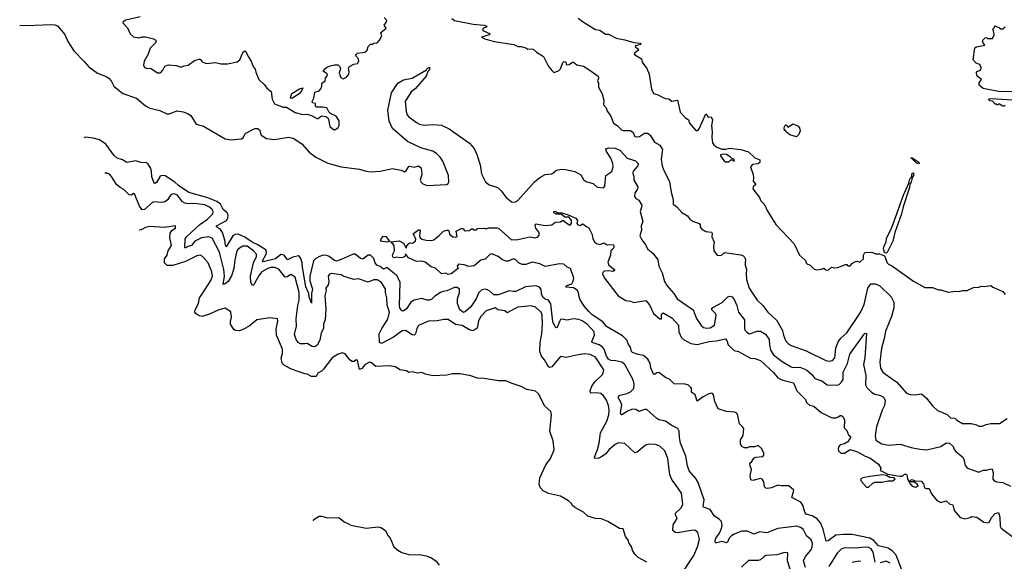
# Model space of a CAD drawing. Extents: x 1966327 to 2147849, y 395140 to 552178.
# Tile 69 of 256: x 1975113 to 1984128, y 461842 to 466804. Entities that reach past the tile are written whole.
import ezdxf

# ---------------------------------------------------------------- set-up
doc = ezdxf.new("R2010")
doc.units = 0

msp = doc.modelspace()

# ---------------------------------------------------------------- linework, layer by layer
at = {"layer": '0CON20XD'}
for points in [[(1975113.4, 466750), (1975252.8, 466752.8), (1975401.8, 466758.2), (1975436.4, 466756.4), (1975458.6, 466748.6), (1975527.6, 466667.6), (1975553.4, 466603.4), (1975608.2, 466518.2), (1975705, 466421.9), (1975745, 466372.9), (1975825, 466313.1), (1975904.3, 466284.3), (1975929.3, 466269.3), (1975951.1, 466245), (1975975, 466193.5), (1976056.8, 466126.8), (1976183.3, 466083.3), (1976265.7, 466015.7), (1976305, 465991.8), (1976395, 465972), (1976460.4, 465940.4), (1976485, 465940.6), (1976552.8, 465967.2), (1976609.3, 465960.7), (1976650, 465945), (1976679.7, 465925), (1976727.7, 465847.7), (1976795, 465827.9), (1976995, 465713.6), (1977045, 465702.9), (1977145, 465712.1), (1977158.5, 465721.5), (1977174.4, 465755), (1977185, 465764.4), (1977265, 465805.8), (1977295, 465805.8), (1977308.6, 465795), (1977325.6, 465745), (1977373.8, 465713.8), (1977445.5, 465705.5), (1977573.2, 465726.8), (1977617.8, 465717.8), (1977697.1, 465665), (1977765, 465588.8), (1977825, 465544.3), (1977935, 465488.6), (1978055, 465455.6), (1978225, 465434.5), (1978285.4, 465415.4), (1978325, 465411.3), (1978412.5, 465415), (1978525, 465441.2), (1978605, 465425.4), (1978635, 465411.1), (1978655, 465424.4), (1978675, 465458.8), (1978685, 465462), (1978725, 465451.2), (1978765, 465466.2), (1978788.2, 465445), (1978795.8, 465385), (1978780.6, 465335), (1978790, 465315), (1978805, 465301.1), (1978845, 465285.9), (1979021.2, 465295), (1979035, 465302.7), (1979041.8, 465315), (1979040, 465375), (1978986.4, 465506.4), (1978961.5, 465545), (1978929.1, 465579.1), (1978895, 465600.5), (1978795, 465625.6), (1978733, 465653), (1978665, 465686.6), (1978525, 465806.2), (1978495.8, 465875), (1978483.8, 465975), (1978517.8, 466135), (1978576.4, 466223.6), (1978628.3, 466251.7), (1978705, 466266.5), (1978837, 466343), (1978845, 466356.7), (1978865, 466367.5), (1978866.2, 466345), (1978850.7, 466329.3), (1978836.2, 466285), (1978735, 466170.3), (1978696.2, 466143.8), (1978643.8, 466055), (1978650.4, 465965), (1978658.5, 465935), (1978675, 465913.5), (1978745, 465861.8), (1978775, 465846.1), (1978815, 465836.2), (1978895, 465844), (1978976.1, 465836.1), (1979044.7, 465804.7), (1979232.9, 465672.9), (1979272.8, 465625), (1979298.5, 465568.5), (1979329.3, 465475), (1979341.4, 465391.4), (1979377.5, 465317.5), (1979410.1, 465290.1), (1979473.5, 465273.5), (1979495, 465261.8), (1979523.8, 465233.8), (1979565, 465178.1), (1979616.3, 465136.3), (1979645, 465131.1), (1979675, 465148.2), (1979825, 465317.2), (1979875, 465356.6), (1979925, 465384.4), (1979985, 465391.9), (1980027.5, 465425), (1980075, 465434.2), (1980111.7, 465431.7), (1980195, 465411.4), (1980252, 465382), (1980275, 465339.2), (1980295, 465321.9), (1980364.4, 465304.4), (1980400.7, 465270.7), (1980457.5, 465262.5), (1980470.8, 465279.2), (1980478.9, 465375), (1980535, 465414.4), (1980545.3, 465454.7), (1980542.4, 465485), (1980526.5, 465535), (1980486.7, 465595), (1980480, 465615), (1980485.9, 465624.1), (1980505, 465630.8), (1980565, 465626.7), (1980607.8, 465607.8), (1980675, 465534.2), (1980750.6, 465510.6), (1980774.2, 465485), (1980771.4, 465465), (1980731.2, 465415), (1980728, 465395), (1980737.3, 465367.3), (1980734.4, 465335), (1980772.3, 465272.3), (1980770.8, 465255), (1980744.4, 465215), (1980742.1, 465185), (1980754.1, 465164.1), (1980780.9, 465150.9), (1980808.1, 465105), (1980807.3, 465085), (1980793.1, 465045), (1980818.2, 464955), (1980801.9, 464915), (1980807.5, 464875), (1980790, 464825), (1980807.7, 464787.7), (1980845, 464738.8), (1980862.5, 464705), (1980913.1, 464663.1), (1980954.2, 464605), (1980965.7, 464545), (1980993.8, 464483.8), (1981016.3, 464406.3), (1981038.5, 464368.5), (1981102.5, 464295), (1981131.9, 464245), (1981280, 464145), (1981310, 464065), (1981351.7, 464001.7), (1981373.3, 463983.3), (1981405, 463977.3), (1981435, 463980), (1981475.5, 464005), (1981490, 464095), (1981482.3, 464112.3), (1981450, 464145), (1981450.3, 464159.7), (1981465, 464170.5), (1981545, 464213.8), (1981595.5, 464264.5), (1981615, 464270), (1981635, 464265.7), (1981655, 464240.8), (1981678.8, 464185), (1981695.4, 464125), (1981749.6, 464055), (1981748.9, 463975), (1981755.8, 463955), (1981769.5, 463939.5), (1981795, 463927.1), (1981865, 463951.2), (1981895, 463951.2), (1981941.7, 463921.7), (1981976.1, 463875), (1981976.8, 463825), (1981987.6, 463775), (1982015, 463732.9), (1982095, 463671.3), (1982175, 463623.5), (1982195, 463618.8), (1982255, 463620.6), (1982315.8, 463595.8), (1982365, 463552.9), (1982394, 463515), (1982456.5, 463496.5), (1982505, 463460), (1982593.4, 463456.6), (1982615, 463462.9), (1982635, 463478.6), (1982652.7, 463507.3), (1982653.5, 463575), (1982692, 463655), (1982711.9, 463738.1), (1982845, 463923.8), (1982855, 463933.3), (1982865, 463930), (1982851.1, 463705), (1982837.7, 463645), (1982858.4, 463545), (1982857.8, 463457.8), (1982867.5, 463435), (1982910.7, 463390.7), (1982942.4, 463372.4), (1982985, 463364.4), (1983011.1, 463351.1), (1983027.1, 463337.1), (1983036.8, 463315), (1983031.1, 463268.9), (1983008.8, 463225), (1982956.5, 463075), (1982945.5, 462995.5), (1982952.8, 462952.8), (1983005, 462918.5), (1983066.8, 462906.8), (1983175, 462915.7), (1983275, 462884.5), (1983355, 462868.5), (1983415, 462864.5), (1983545.3, 462894.7), (1983595, 462926), (1983625, 462924.5), (1983658.9, 462895), (1983670, 462865), (1983685.7, 462845.7), (1983748.2, 462795), (1983758.2, 462775), (1983769.3, 462719.3), (1983791.2, 462695), (1983895, 462658.2), (1983935, 462676), (1983965, 462675.7), (1984008.7, 462688.7), (1984015.7, 462685), (1984025.5, 462655.5), (1984022.9, 462595), (1984035, 462578.8), (1984055, 462568.8), (1984113.9, 462563.9), (1984185, 462530)], [(1976215, 466829.3), (1976085, 466799.5), (1976060, 466785), (1976057.5, 466775), (1976099.7, 466729.7), (1976125.6, 466675.6), (1976155, 466648), (1976205, 466636), (1976235, 466646), (1976265, 466646.2), (1976338.8, 466628.8), (1976360, 466615), (1976360, 466595), (1976308.3, 466541.7), (1976290.9, 466489.1), (1976252.9, 466425), (1976248.3, 466388.3), (1976256.4, 466366.4), (1976275, 466358.8), (1976315.8, 466355.8), (1976375, 466317.5), (1976395, 466317.5), (1976405, 466320), (1976425, 466340), (1976443.6, 466376.4), (1976475, 466390), (1976545, 466382.5), (1976591.7, 466368.3), (1976615, 466380), (1976655, 466386.2), (1976715, 466428.8), (1976755, 466443.3), (1976765, 466442.5), (1976785, 466417.5), (1976798.3, 466411.7), (1976825, 466403.8), (1976905, 466411.2), (1976955, 466400), (1977015, 466400), (1977105, 466418.8), (1977128.8, 466435), (1977160.3, 466509.7), (1977175, 466518.8), (1977185, 466513.3), (1977204, 466465), (1977233.6, 466423.6), (1977252, 466375), (1977269.5, 466349.5), (1977275, 466322.5), (1977304.2, 466254.2), (1977355, 466206.7), (1977376.7, 466175), (1977416.2, 466145), (1977425.9, 466075.9), (1977445, 466033.3), (1977525, 466002.5), (1977555, 466001.2), (1977635, 465952.2), (1977705, 465934), (1977745, 465936.7), (1977785, 465926.7), (1977835, 465898.8), (1977845, 465898), (1977877, 465923), (1977915, 465917.5), (1977933.8, 465903.8), (1977940, 465890), (1977953.3, 465825), (1977985, 465797.5), (1978005, 465797.5), (1978030, 465815), (1978037.5, 465835), (1978037, 465877), (1978009.3, 465919.3), (1977960, 465945), (1977945, 465960), (1977926.4, 465996.4), (1977887.5, 466002.5), (1977831.7, 466001.7), (1977820, 466015), (1977820, 466035), (1977795, 466042.5), (1977790, 466055), (1977806, 466084), (1977815, 466140), (1977855, 466153.3), (1977870.5, 466169.5), (1977878.8, 466195), (1977878.3, 466221.7), (1977910, 466245), (1977913, 466267), (1977930, 466295), (1977928.3, 466308.3), (1977892.5, 466332.5), (1977897.5, 466345), (1977922.5, 466365), (1977955, 466380), (1977995, 466389.4), (1978028.8, 466388.8), (1978043.8, 466375), (1978051.2, 466355), (1978037.5, 466315), (1978052.5, 466275), (1978075, 466262.5), (1978105, 466277.5), (1978126.2, 466305), (1978130, 466325), (1978123.3, 466355), (1978132.5, 466375), (1978173.6, 466396.4), (1978205, 466403.8), (1978218.8, 466425), (1978216.2, 466446.2), (1978187.5, 466475), (1978192.5, 466485), (1978205, 466496.2), (1978272.9, 466507.1), (1978293.3, 466525), (1978305, 466557.5), (1978325, 466580), (1978345, 466580), (1978355, 466590), (1978385, 466592.5), (1978406.7, 466615), (1978427.5, 466655), (1978420, 466685), (1978470, 466725), (1978450, 466755), (1978472.5, 466785), (1978473.3, 466795), (1978450, 466825)], [(1979070, 466815), (1979094, 466795), (1979265, 466761.6), (1979365, 466754), (1979390, 466745), (1979386.2, 466733.8), (1979360, 466725), (1979350, 466715), (1979352.5, 466705), (1979420, 466675), (1979410, 466665), (1979342.5, 466645), (1979373, 466627)], [(1980227.3, 466817.3), (1980265.9, 466785.9), (1980385, 466714), (1980425, 466707.5), (1980475, 466672.5), (1980505, 466672.5), (1980575, 466632.9), (1980655, 466619.2), (1980735, 466595.6), (1980795, 466590), (1980801.2, 466585), (1980792.7, 466577.3), (1980750, 466565), (1980747.5, 466555), (1980775, 466536.7), (1980780, 466525), (1980740, 466495), (1980742.5, 466485), (1980805.8, 466445.8), (1980813.3, 466415), (1980855.7, 466355.7), (1980876, 466305), (1980897.3, 466167.3), (1980915, 466127.5), (1980949.5, 466119.5), (1981022.7, 466082.7), (1981057.7, 466077.7), (1981085, 466056.7), (1981135.8, 466065.8), (1981161.2, 465955), (1981206.1, 465906.1), (1981235, 465887.5), (1981246.4, 465856.4), (1981305, 465787.5), (1981320.7, 465789.3), (1981335, 465802.5), (1981395, 465940), (1981415, 465910), (1981445, 465912.5), (1981456, 465885), (1981446.2, 465835), (1981452, 465775), (1981448.8, 465725), (1981455.8, 465675), (1981466.8, 465656.8), (1981495, 465636), (1981545, 465616.7), (1981573.6, 465616.4), (1981615, 465627.5), (1981715, 465613.8), (1981785, 465593.3), (1981845, 465537.5), (1981889.3, 465519.3), (1981890, 465495), (1981875, 465483.3)], [(1984225, 466144), (1984075, 466146.9), (1983935, 466174.3), (1983897.5, 466205), (1983897.5, 466225), (1983917.5, 466255), (1983880, 466285), (1983872.5, 466315), (1983873.3, 466326.7), (1983912.5, 466345), (1983916, 466366), (1983902.5, 466392.5), (1983870, 466405), (1983843.3, 466435), (1983857.5, 466545), (1983873.6, 466556.4), (1983948.3, 466571.7), (1983930, 466595), (1983930, 466615), (1983953, 466637), (1983965, 466640), (1983975, 466630), (1984018.3, 466631.7), (1984033.3, 466665), (1984030, 466705), (1984020, 466715), (1984038.3, 466731.7), (1984041.7, 466748.3), (1984085, 466730), (1984095, 466720), (1984115, 466720), (1984135, 466737.5)], [(1979373, 466627), (1979457.5, 466605), (1979636.7, 466575), (1979675, 466557.1), (1979705, 466556.7), (1979747.5, 466545), (1979765, 466532.5), (1979795, 466538), (1979815, 466533.3), (1979845.7, 466505.7), (1979908.8, 466465), (1979951.3, 466381.3), (1979985, 466336.7), (1980005, 466320), (1980045, 466334), (1980065, 466354), (1980085, 466412.5), (1980095, 466421.2), (1980112.5, 466415), (1980116.4, 466396.4), (1980125, 466391.2), (1980145, 466392), (1980175, 466413.8), (1980185, 466413.8), (1980215, 466389.2), (1980275, 466378.8), (1980315, 466354.2), (1980408.8, 466285), (1980413.6, 466266.4), (1980403.3, 466245), (1980411.2, 466221.2), (1980411.2, 466185), (1980446.2, 466125), (1980460, 466065), (1980457.5, 466025), (1980483.3, 465995), (1980492.5, 465965), (1980523.3, 465925), (1980550, 465855), (1980584.1, 465834.1), (1980623.3, 465795), (1980638.8, 465788.8), (1980705, 465789.2), (1980730.3, 465770.3), (1980743.8, 465735), (1980765, 465729.2), (1980786.8, 465733.2), (1980835, 465764), (1980865, 465763.8), (1980885, 465746.7), (1980925, 465680.8), (1980975.4, 465655.4), (1980999.4, 465615), (1980986.9, 465525), (1980994.4, 465464.4), (1981012.5, 465415), (1981061.2, 465321.2), (1981076.2, 465225), (1981096.7, 465155), (1981096.7, 465115), (1981129.5, 465089.5), (1981176.1, 465036.1), (1981225.9, 465005.9), (1981247.5, 464975), (1981275, 464956.7), (1981335, 464937.5), (1981342.5, 464925), (1981343.3, 464905), (1981355, 464887.5), (1981395, 464863.3), (1981446.4, 464856.4), (1981452.5, 464845), (1981451.2, 464815), (1981470, 464765), (1981463.8, 464725), (1981467.5, 464685), (1981500, 464645), (1981535, 464642.5), (1981565, 464670), (1981715, 464650), (1981735, 464642), (1981751.4, 464625), (1981757.8, 464605), (1981755.6, 464575.6), (1981755.5, 464555), (1981767.5, 464515), (1981762.9, 464475), (1981767.5, 464425), (1981792.5, 464345), (1981864, 464235), (1981916, 464185), (1981962.5, 464125), (1982045, 464047.5), (1982096.6, 463956.6), (1982105.6, 463915), (1982125.4, 463865.4), (1982147.4, 463837.4), (1982177.4, 463817.4), (1982315, 463771.5), (1982495, 463680), (1982525, 463675.6), (1982555, 463682), (1982575, 463706.7), (1982585.4, 463795), (1982607.5, 463852.5), (1982630.5, 463885), (1982684.7, 463935.3), (1982786.6, 464083.4), (1982815, 464128.6), (1982843.4, 464195), (1982878.2, 464345), (1982905, 464382.9), (1982945, 464383.1), (1982985, 464368.9), (1983091.9, 464265), (1983115, 464216.7), (1983117.1, 464165), (1983094.7, 464085.3), (1983038.8, 463951.2), (1983028.1, 463881.9), (1983003.8, 463795), (1982989.1, 463665), (1982995, 463610), (1983015, 463575.8), (1983039.2, 463555), (1983145, 463482.9), (1983231.2, 463381.2), (1983265, 463368.8), (1983306.4, 463366.4), (1983370, 463375), (1983411.7, 463338.3), (1983470, 463265), (1983515, 463222.5), (1983605, 463186.7), (1983635, 463157.5), (1983675, 463152.5), (1983693.9, 463133.9), (1983745, 463103.8), (1983823.6, 463103.6), (1983872, 463092), (1983895, 463078.8), (1983925, 463080), (1983960, 463095), (1984005, 463103.8), (1984085, 463103.8), (1984155, 463148.8)], [(1977605, 466082), (1977593.3, 466083.3), (1977591.7, 466091.7), (1977603.7, 466126.3), (1977675, 466171.2), (1977705, 466180), (1977696.7, 466155), (1977671.2, 466125), (1977605, 466082)], [(1984135, 466020), (1984125, 466010), (1984115, 466010), (1984085, 466030), (1984075, 466030), (1984065, 466020), (1984055, 466030), (1984045, 466030), (1984018.3, 466058.3), (1983995, 466060), (1983980, 466075), (1984005, 466082.5), (1984205, 466068)], [(1982225, 465730), (1982165, 465750), (1982130, 465775), (1982128.3, 465788.3), (1982115, 465790), (1982113.3, 465815), (1982125, 465840), (1982135, 465840), (1982145, 465820), (1982195, 465850), (1982239.3, 465829.3), (1982251.7, 465811.7), (1982257.5, 465785), (1982247, 465753), (1982225, 465730)], [(1978545, 464476.5), (1978475, 464533.3), (1978445, 464518.6), (1978412.4, 464542.4), (1978381.9, 464555), (1978368.5, 464575), (1978356.8, 464615), (1978325, 464645.3), (1978302.5, 464645), (1978255, 464610.4), (1978235, 464616.9), (1978185.5, 464655.5), (1978165, 464656.5), (1978055, 464605.2), (1978015, 464592.8), (1977995, 464597.9), (1977946.9, 464635), (1977925, 464644.3), (1977895, 464645.8), (1977858.6, 464635), (1977823.3, 464616.7), (1977804.5, 464595.5), (1977768.5, 464455), (1977770.3, 464410.3), (1977793.2, 464335), (1977783.6, 464295), (1977785, 464207.5), (1977762.5, 464262.5), (1977761.8, 464295), (1977732, 464355), (1977702.3, 464535), (1977700.7, 464575), (1977687.4, 464615), (1977675.5, 464635), (1977665, 464640.4), (1977612.8, 464627.2), (1977565, 464602.2), (1977535.7, 464645), (1977505, 464652.3), (1977456.1, 464613.9), (1977342.5, 464585), (1977337.5, 464595), (1977371.4, 464655), (1977372.8, 464675), (1977365.7, 464695.7), (1977295, 464741.1), (1977240.4, 464765), (1977175, 464811.3), (1977115, 464838), (1977085, 464837.1), (1977065, 464823.9), (1977005, 464724.2), (1976997.2, 464737.2), (1976992, 464785), (1976970.8, 464855), (1976950.9, 464880.9), (1976914.6, 464905.4), (1976915.7, 464915), (1977006.2, 464965), (1977019.7, 464985), (1977022.2, 465015), (1977013.9, 465035), (1976976.4, 465065), (1976951.6, 465115), (1976918, 465138), (1976835, 465170.8), (1976660.4, 465220.4), (1976568.2, 465285), (1976535, 465315.2), (1976445, 465372.8), (1976415, 465377.1), (1976398.5, 465371.5), (1976365, 465310.8), (1976351.9, 465301.9), (1976345, 465306.2), (1976322.8, 465365), (1976320, 465415), (1976311.2, 465445), (1976286.4, 465486.4), (1976273.3, 465493.3), (1976225, 465495.9), (1976175, 465509.6), (1976095, 465496.8), (1976055, 465518.9), (1976005, 465536.4), (1975975, 465562.9), (1975902.8, 465662.8), (1975845, 465703.3), (1975785, 465718.7), (1975715, 465726.7), (1975699.7, 465721.5)], [(1981605, 465500), (1981625, 465520), (1981635, 465520), (1981645, 465510), (1981658.3, 465511.7), (1981650, 465525), (1981631.7, 465531.7), (1981618.3, 465548.3), (1981585, 465567.5), (1981555, 465572.5), (1981530, 465565), (1981530, 465555), (1981560, 465515), (1981575, 465502.5), (1981605, 465500)], [(1983345, 465483.1), (1983325, 465488.6), (1983287.5, 465525), (1983290, 465530), (1983285, 465527.5), (1983271.2, 465538.8), (1983285, 465537.1), (1983345, 465498.1), (1983352.5, 465485), (1983345, 465483.1)], [(1981875, 465483.3), (1981823, 465477), (1981802.5, 465455), (1981827.5, 465385), (1981832.5, 465355), (1981827.5, 465325), (1981852.5, 465295), (1981827.7, 465272.3), (1981826.2, 465255), (1981886.2, 465175), (1981900, 465145), (1981930.7, 465110.7), (1981956.7, 465055), (1982035, 464927.5), (1982205, 464750), (1982253.3, 464645), (1982306.4, 464596.4), (1982312.5, 464575), (1982325, 464562.5), (1982347, 464557), (1982385, 464520), (1982405, 464512.5), (1982455, 464517.5), (1982475, 464527.5), (1982495, 464512.5), (1982515, 464507.5), (1982545, 464537.5), (1982575, 464530), (1982605, 464532.5), (1982675, 464560), (1982685, 464560), (1982695, 464550), (1982715, 464550), (1982737, 464573), (1982765, 464587.5), (1982785, 464590), (1982805, 464582.5), (1982837.7, 464612.3), (1982838.8, 464645), (1982850.5, 464669.5), (1982915, 464672.5), (1982948.3, 464658.3), (1982985, 464657.5), (1983030.9, 464640.9), (1983055, 464577.5), (1983066.7, 464565), (1983105.5, 464545.5), (1983295, 464406.7), (1983400.7, 464350.7), (1983471.7, 464351.7), (1983525, 464327.5), (1983545, 464327.5), (1983615, 464307.5), (1983685, 464317.5), (1983715, 464312.5), (1983745, 464322.5), (1983786.4, 464323.6), (1983845, 464350), (1983895, 464352.5), (1983915, 464362.5), (1983945, 464360), (1984005, 464367.5), (1984023, 464353), (1984113, 464313), (1984135, 464287.5)], [(1981166.5, 461713.5), (1981286.4, 461893.6), (1981318.8, 461975), (1981336.4, 462045), (1981322, 462105), (1981295.6, 462125.6), (1981260, 462125), (1981135, 462103.3), (1981115, 462105.8), (1981094.3, 462125), (1981095.6, 462175), (1981133.8, 462235), (1981118.3, 462268.3), (1981118.3, 462281.7), (1981169.3, 462330.7), (1981185.6, 462365.6), (1981172.5, 462465), (1981116.9, 462546.9), (1981085.6, 462585), (1981066.9, 462635), (1981046.9, 462785), (1981020, 462855), (1980975, 462896), (1980935, 462912), (1980875, 462916), (1980842.5, 462905), (1980767.3, 462842.7), (1980746.4, 462836.4), (1980655, 462920), (1980595, 462926.2), (1980565, 462910.8), (1980510, 462865), (1980475, 462823.1), (1980435, 462794.4), (1980415, 462785.7), (1980377.5, 462785), (1980376.7, 462796.7), (1980404.6, 462865), (1980418.7, 462925), (1980431.7, 463018.3), (1980487.3, 463125), (1980506.2, 463185), (1980510, 463225), (1980505, 463268), (1980485, 463317.1), (1980459.1, 463359.1), (1980435, 463380), (1980393.5, 463386.5), (1980345, 463382), (1980338.3, 463388.3), (1980337.5, 463405), (1980351.9, 463445), (1980380, 463485), (1980450.8, 463555), (1980460, 463595), (1980385, 463710.8), (1980336.3, 463736.3), (1980285, 463742.2), (1980225, 463734.5), (1980115, 463708), (1980065, 463718), (1979985, 463624.3), (1979965, 463617.5), (1979955, 463622), (1979918.5, 463688.5), (1979890.5, 463720.5), (1979876, 463765), (1979877.9, 463845), (1979894.1, 463925), (1979899.3, 464015), (1979895.7, 464095.7), (1979888.7, 464125), (1979835, 464170.3), (1979795, 464183.5), (1979675, 464169.4), (1979643.8, 464155), (1979575, 464116.7), (1979555, 464137.5), (1979495, 464144.4), (1979465, 464162.9), (1979383.6, 464136.4), (1979334.7, 464085.3), (1979315, 464043.3), (1979302.6, 463977.4), (1979265, 463953.2), (1979231.3, 463961.3), (1979165, 464001.8), (1979101.8, 464011.8), (1979035, 464055.6), (1978995, 464057.5), (1978935, 464044.5), (1978855, 464042.9), (1978765, 464001.4), (1978749.6, 463975), (1978736.5, 463925), (1978725, 463912.2), (1978705, 463917.1), (1978645, 463955.3), (1978615.3, 463954.7), (1978535.5, 463894.5), (1978425, 463835.7), (1978408.6, 463845), (1978404.6, 463924.6), (1978427.8, 463975), (1978485, 464061.4), (1978497.8, 464125), (1978477.3, 464187.3), (1978473.3, 464255), (1978460.9, 464305), (1978462.7, 464335), (1978425, 464396.9), (1978385, 464420.6), (1978355, 464419.5), (1978305, 464400), (1978215, 464428.8), (1978172.3, 464422.3), (1978075, 464453.8), (1978055, 464466.2), (1977965, 464479.2), (1977948.8, 464471.2), (1977938, 464455), (1977944, 464405), (1977936.7, 464375), (1977916.2, 464345), (1977918.8, 464321.2), (1977907.5, 464275), (1977917.1, 464155), (1977908.6, 464055), (1977894.1, 464015.9), (1977896, 463975), (1977874.3, 463935), (1977862.3, 463867.7), (1977837.6, 463822.4), (1977815, 463806.9), (1977789.7, 463809.7), (1977745, 463835.8), (1977724.4, 463835.6), (1977685.6, 463834.4), (1977661.4, 463845), (1977643.1, 463873.1), (1977630.6, 463920.6), (1977646.2, 463995), (1977645.7, 464064.2), (1977661.2, 464185), (1977673.4, 464235), (1977670.7, 464305), (1977634.5, 464445), (1977595, 464469.6), (1977562.9, 464447.1), (1977545, 464444.1), (1977485, 464519.4), (1977445, 464532.5), (1977412.6, 464532.6), (1977384.8, 464525.2), (1977330, 464495), (1977305, 464463.9), (1977255, 464371.5), (1977245, 464368.9), (1977230.7, 464395), (1977227.6, 464455), (1977254.8, 464575), (1977281, 464635), (1977281.1, 464655), (1977254.7, 464685), (1977195, 464727.8), (1977155, 464729.7), (1977125, 464710), (1977108.2, 464695), (1977098.6, 464675), (1977083.1, 464603.1), (1977074.8, 464525.2), (1977051.6, 464458.4), (1977021.1, 464405), (1976995, 464383.9), (1976975, 464376.7), (1976987.1, 464455), (1976981.4, 464515), (1976941.5, 464675), (1976875, 464803.5), (1976845, 464814.7), (1976777.5, 464805), (1976715.6, 464775), (1976685, 464733.8), (1976654.1, 464725.9), (1976635, 464713.5), (1976624.7, 464714.7), (1976628.4, 464795), (1976641.3, 464815), (1976761.9, 464928.1), (1976832.3, 464975), (1976882.5, 465025), (1976884.5, 465045), (1976874.5, 465065), (1976852.2, 465085), (1976808.2, 465108.2), (1976715, 465119.4), (1976655, 465116.2), (1976625, 465122.7), (1976605.3, 465135.3), (1976557.8, 465195), (1976535, 465206.2), (1976515, 465207.8), (1976495, 465195.7), (1976470, 465155), (1976445, 465135.5), (1976415, 465130.4), (1976335, 465135.5), (1976255.3, 465064.7), (1976235, 465061.4), (1976210.5, 465095), (1976165, 465207.5), (1976155, 465210), (1976133, 465197), (1976115, 465200), (1976068.1, 465248.1), (1976034, 465265), (1976000.6, 465295), (1975955, 465368), (1975935, 465388), (1975915, 465398), (1975894.1, 465397.3)], [(1983045, 464665.6), (1983030.7, 464670.7), (1983021.2, 464705), (1983027.8, 464732.2), (1983045.6, 464764.4), (1983049.3, 464800.8), (1983084.1, 464865), (1983107.1, 464922.9), (1983203.6, 465195), (1983254.1, 465305.9), (1983263.9, 465346.1), (1983278, 465362), (1983285, 465397.1), (1983295, 465400.8), (1983296.7, 465375), (1983283.3, 465356.7), (1983275.3, 465315), (1983264.2, 465295.8), (1983259.4, 465265), (1983200.6, 465089.4), (1983185, 465025.8), (1983125.7, 464855), (1983106.5, 464775), (1983055, 464670), (1983045, 464665.6)], [(1980633, 463907), (1980485, 463992.2), (1980451.9, 464035), (1980355, 464100.8), (1980325, 464130), (1980285, 464175.6), (1980245, 464238.1), (1980234.6, 464265), (1980230, 464305), (1980216, 464325), (1980185, 464346.2), (1980113.6, 464353.6), (1980125, 464370), (1980167.1, 464382.9), (1980181.3, 464408.7), (1980185.6, 464435), (1980155, 464523.8), (1980126, 464536), (1980095, 464563.8), (1980055, 464567.6), (1979925, 464541.5), (1979876, 464566), (1979805, 464582), (1979748.1, 464561.9), (1979715, 464562.1), (1979678.8, 464575), (1979655, 464602.5), (1979635, 464612.5), (1979585, 464592.5), (1979565, 464592.7), (1979534, 464605), (1979495, 464635.7), (1979435, 464658.1), (1979417.8, 464652.2), (1979375, 464610), (1979335, 464600), (1979275, 464550), (1979225, 464541.2), (1979183.3, 464556.7), (1979130, 464565), (1979118.8, 464545), (1979127.5, 464525), (1979065, 464474), (1979035, 464470), (1979015, 464480), (1978975, 464476.7), (1978918.8, 464528.8), (1978879.3, 464539.3), (1978825, 464583.3), (1978795, 464590), (1978745, 464588.6), (1978671.7, 464621.7), (1978645, 464660), (1978640, 464635), (1978620, 464625), (1978595, 464622), (1978565, 464628.6), (1978545, 464623.1), (1978533.8, 464625), (1978525.8, 464635.8), (1978528.9, 464655), (1978546, 464685), (1978542.6, 464732.6), (1978530.9, 464750.9), (1978508, 464765), (1978510.6, 464769.4), (1978587, 464777), (1978625.8, 464755.8), (1978640, 464735), (1978641.7, 464721.7), (1978655, 464710), (1978658.3, 464731.7), (1978676.2, 464753.8), (1978685, 464760), (1978710, 464755), (1978737.5, 464775), (1978740, 464795), (1978717.5, 464835), (1978717.5, 464845), (1978765, 464877.5), (1978775, 464880), (1978780, 464875), (1978773.8, 464825), (1978780, 464805), (1978794.4, 464794.4), (1978834.1, 464784.1), (1978885, 464780.8), (1978905, 464787.5), (1978925.8, 464805), (1978954.5, 464825.5), (1978992.7, 464867.3), (1979025, 464876.2), (1979040, 464875), (1979050, 464835), (1979080, 464815), (1979105, 464810), (1979117, 464817), (1979110, 464865), (1979155, 464890), (1979175, 464890), (1979181.7, 464871.7), (1979195, 464870), (1979227, 464873), (1979255, 464890), (1979265, 464880), (1979295, 464880), (1979305, 464890), (1979365, 464892.5), (1979385, 464887.5), (1979405, 464896.7), (1979485, 464896.2), (1979500.7, 464890.7), (1979615, 464788), (1979675, 464791.2), (1979784.3, 464814.3), (1979835, 464806), (1979856.2, 464815), (1979870.8, 464835), (1979866.8, 464856.8), (1979840, 464895), (1979833, 464917), (1979837.5, 464932.5), (1979925, 464918.8), (1979985.9, 464924.1), (1980015, 464947.5), (1980065, 464953.3), (1980085, 464966.7), (1980145, 464923.3), (1980155, 464923.3), (1980165, 464940), (1980165.6, 464965), (1980145, 464994), (1980104.1, 464994.1), (1980070.6, 465020.6), (1980025, 465023.3), (1980004.4, 465035), (1980005, 465046.2), (1980015, 465049.2), (1980035, 465036.5), (1980076.4, 465033.6), (1980135, 465016.2), (1980205.7, 464985.7), (1980219.2, 464965), (1980214, 464935), (1980224.2, 464924.2), (1980245, 464917.5), (1980265, 464933.3), (1980275, 464931.2), (1980295, 464912.5), (1980325, 464897.5), (1980352.9, 464835), (1980360, 464795), (1980375, 464770), (1980394.2, 464754.2), (1980425, 464743.3), (1980465, 464758.8), (1980490.7, 464740.7), (1980547.5, 464745), (1980556.7, 464725), (1980545, 464702.5), (1980526.7, 464685), (1980522.3, 464647.7), (1980498.8, 464581.2), (1980506, 464555), (1980557.5, 464515), (1980560, 464505), (1980545, 464496.7), (1980503.9, 464503.9), (1980465, 464500.8), (1980451.5, 464488.5), (1980448.6, 464475), (1980467.1, 464435), (1980591.2, 464275), (1980662.4, 464232.4), (1980705, 464226), (1980735, 464214.2), (1980845, 464230), (1980880.7, 464190.7), (1980915, 464113.3), (1980975, 464062.5), (1980988.3, 464061.7), (1980990, 464105), (1981003, 464117), (1981010, 464115), (1981085, 464071.2), (1981145, 464006), (1981149.2, 463945), (1981168.5, 463895), (1981190, 463875), (1981257, 463837), (1981315, 463828.8), (1981425.4, 463855.4), (1981489.8, 463860.2), (1981575, 463878.8), (1981586.7, 463865), (1981600, 463825), (1981654, 463774), (1981695, 463764.3), (1981805, 463701.5), (1981845, 463700), (1981895, 463681.9), (1982015, 463572.9), (1982055, 463522.5), (1982101.1, 463501.1), (1982196.2, 463476.2), (1982228.5, 463405), (1982306.2, 463325), (1982315.9, 463295.9), (1982343.4, 463273.4), (1982385, 463264), (1982452, 463205), (1982535, 463162.9), (1982555, 463155.8), (1982585, 463156.2), (1982605, 463162.5), (1982625, 463178.8), (1982638, 463178), (1982653.3, 463165), (1982663.9, 463133.9), (1982662, 463065), (1982685, 463038.8), (1982701.8, 463001.8), (1982720.8, 462985), (1982720.8, 462975), (1982694.1, 462935.9), (1982665, 462916.7), (1982625, 462910), (1982613.3, 462895), (1982607.5, 462875), (1982610, 462855), (1982631.7, 462831.7), (1982665, 462832), (1982715, 462865.8), (1982785, 462845.6), (1982855, 462804.2), (1982895, 462788.9), (1982975, 462731.4), (1982995.8, 462695), (1982990, 462675), (1982999.7, 462669.7), (1983060.6, 462640.6), (1983171.5, 462621.5), (1983195, 462623.3), (1983215, 462640), (1983225, 462641.2), (1983235, 462632.5), (1983240.2, 462600.2), (1983255, 462570), (1983267.5, 462585), (1983285, 462590), (1983308.3, 462578.3), (1983365, 462575.5), (1983388.3, 462551.7), (1983396.2, 462515), (1983415, 462508), (1983439.3, 462509.3), (1983460.3, 462460.3), (1983509.3, 462399.3), (1983545, 462380), (1983595, 462396.7), (1983627.5, 462365), (1983655, 462360), (1983667.7, 462307.7), (1983724.3, 462244.3), (1983765, 462231.2), (1983815, 462243.3), (1983826.4, 462253.6), (1983876.4, 462246.4), (1983940.3, 462200.3), (1983975, 462194), (1983988.6, 462201.4), (1984012, 462245), (1984045, 462280), (1984075, 462287.5), (1984085.5, 462245.5), (1984088.5, 462165), (1984098.6, 462145), (1984292, 462002)], [(1980855, 461832.5), (1980776.4, 461876.4), (1980745, 461907.5), (1980724.1, 461944.1), (1980715, 461977.5), (1980693.9, 462003.9), (1980683.3, 462035), (1980659.3, 462069.3), (1980638.8, 462138.8), (1980605, 462143.1), (1980498, 462205), (1980440.3, 462230.3), (1980383.9, 462233.9), (1980314.1, 462254.1), (1980275, 462291.2), (1980195, 462333.3), (1980172.5, 462355), (1980165, 462370), (1980137.5, 462395), (1980065, 462437.5), (1979954.2, 462464.2), (1979905, 462488.8), (1979880, 462515), (1979870, 462545), (1979874.2, 462605), (1979930.8, 462725), (1979972, 462785), (1980006.1, 462863.9), (1979998.6, 462945), (1979967.5, 463035), (1979981.2, 463185), (1979977.5, 463215), (1979922, 463262), (1979864.2, 463375), (1979835, 463400.8), (1979757.5, 463415), (1979705, 463443.8), (1979613.6, 463473.6), (1979565, 463496.2), (1979496.4, 463496.4), (1979364.2, 463515.8), (1979305, 463520.8), (1979245, 463542), (1979145, 463560), (1979075, 463560), (1979025, 463546.7), (1978895, 463542), (1978830, 463555), (1978795, 463572.5), (1978755, 463566.2), (1978705, 463578.6), (1978675, 463570), (1978655, 463587.8), (1978595, 463596), (1978554.2, 463624.2), (1978495, 463631.4), (1978375, 463627.5), (1978335, 463660.8), (1978315.7, 463665.7), (1978274.8, 463645.2), (1978245, 463608.9), (1978225, 463600), (1978205, 463683.3), (1978195, 463686.2), (1978175, 463672.5), (1978155, 463672.5), (1978135, 463687.5), (1978092.5, 463742.5), (1978065, 463750.8), (1978030.3, 463739.7), (1977974.3, 463705), (1977895, 463603.3), (1977875, 463583.5), (1977842, 463565), (1977826.2, 463535), (1977785, 463533.8), (1977745.4, 463555.4), (1977725, 463559.1), (1977602.8, 463602.8), (1977536.5, 463636.5), (1977516.4, 463656.4), (1977508.4, 463705), (1977520.5, 463745), (1977519.2, 463785), (1977465.4, 463915), (1977462, 463968), (1977478, 464045), (1977473, 464063), (1977405, 464073.3), (1977285, 464053.8), (1977214.1, 463995.9), (1977163, 463967), (1977125, 463954), (1977087.7, 463957.7), (1977075, 463966.7), (1977043.8, 464015), (1977044, 464045), (1977053.9, 464076.1), (1977046.2, 464126.2), (1976995, 464160), (1976936.1, 464146.1), (1976851.2, 464105), (1976785, 464086), (1976755, 464089.7), (1976727.5, 464107.5), (1976718.2, 464125), (1976718.6, 464145), (1976749.6, 464205), (1976759.2, 464255), (1976781.5, 464285), (1976864.4, 464415), (1976879.4, 464455), (1976872.9, 464495), (1976839.2, 464575), (1976786, 464635), (1976765, 464645.6), (1976735, 464641.1), (1976630.9, 464589.1), (1976515, 464550.8), (1976465, 464551.7), (1976440, 464575), (1976437.9, 464612.1), (1976463.1, 464645), (1976473.1, 464685), (1976503.5, 464735), (1976488, 464805), (1976492, 464848), (1976506.9, 464873.1), (1976540, 464895), (1976540, 464915), (1976435, 464901.1), (1976305, 464910.5), (1976265, 464899.6), (1976225, 464877.1), (1976206.8, 464875.5)], [(1978475, 464764.7), (1978417.5, 464775), (1978421.4, 464795), (1978445, 464819.2), (1978465, 464818.8), (1978497.5, 464775), (1978475, 464764.7)], [(1982308, 461785), (1982290, 461845), (1982307.6, 461885), (1982355.6, 461945), (1982369, 461975), (1982371, 462005), (1982358, 462038), (1982315.3, 462075), (1982285, 462135.5), (1982262.8, 462152.8), (1982226.7, 462163.3), (1982055, 462141.5), (1981955, 462104), (1981885, 462110.6), (1981835, 462089.2), (1981775, 462116.9), (1981723.6, 462116.4), (1981655, 462090.6), (1981630, 462075), (1981610, 462055), (1981593.2, 462016.8), (1981585, 462010.6), (1981545, 462024.5), (1981495, 462010), (1981485, 462012.5), (1981480.8, 462025), (1981485.7, 462055), (1981520.4, 462099.6), (1981536.9, 462135), (1981543.6, 462166.4), (1981537.5, 462205), (1981518.3, 462228.3), (1981473.3, 462255), (1981435.4, 462315.4), (1981375, 462336.7), (1981370.8, 462345), (1981378.5, 462405), (1981324.5, 462565), (1981305, 462599.4), (1981241.2, 462671.2), (1981226.9, 462716.9), (1981211.8, 462805), (1981164, 462924), (1981154.1, 462975), (1981151.8, 463035), (1981139.2, 463059.2), (1981077.9, 463087.9), (1981025, 463124.6), (1980965, 463138.9), (1980945, 463149.5), (1980855, 463232.1), (1980835, 463232.9), (1980783.3, 463213.3), (1980752.9, 463232.9), (1980725, 463236.4), (1980685, 463221.2), (1980625, 463182.5), (1980620, 463185), (1980614.6, 463205), (1980625.4, 463275), (1980620, 463295), (1980595.5, 463335), (1980596.2, 463353.8), (1980607.5, 463362.5), (1980675, 463377.7), (1980706.2, 463393.8), (1980734.5, 463425), (1980740.4, 463465), (1980729.1, 463505), (1980652.3, 463645), (1980625, 463667.1), (1980571.7, 463678.3), (1980525, 463682.4), (1980505, 463692.8), (1980485, 463722.1), (1980463.5, 463785), (1980450, 463805), (1980417.9, 463825), (1980355.6, 463845), (1980351.2, 463855), (1980375.8, 463915), (1980373.4, 463945), (1980308.2, 464015), (1980262.5, 464045), (1980233.8, 464056.2), (1980185, 464061.8), (1980125, 464050.4), (1980075, 464061.1), (1980065, 464056.7), (1980055, 464040), (1980035, 463984.2), (1980025, 463980), (1980015, 463988.9), (1979994.8, 464035), (1979975, 464201.4), (1979955, 464232.7), (1979923.5, 464243.5), (1979901.4, 464261.4), (1979891.2, 464291.2), (1979887.5, 464335), (1979869.2, 464355), (1979835, 464365.4), (1979745, 464357.1), (1979656.2, 464315), (1979635, 464312.9), (1979595, 464320.9), (1979496.6, 464283.4), (1979455, 464282.6), (1979417.5, 464317.5), (1979395, 464330), (1979375, 464334.7), (1979345, 464327.7), (1979315.7, 464304.3), (1979293.7, 464245), (1979245, 464173.5), (1979195, 464128.8), (1979175, 464122), (1979143.8, 464145), (1979121.9, 464205), (1979120.3, 464245), (1979138.5, 464305), (1979138.5, 464335), (1979119.5, 464349.5), (1979095, 464350.4), (1979025, 464318.4), (1978990, 464315), (1978965.8, 464305), (1978915, 464270.5), (1978886.9, 464243.1), (1978866, 464234), (1978845, 464233.8), (1978795, 464248.7), (1978725, 464233.9), (1978695, 464214.6), (1978653.8, 464155), (1978625, 464134.4), (1978615.8, 464135.8), (1978595, 464161.2), (1978590.4, 464185), (1978597.1, 464395), (1978565, 464462.5), (1978545, 464476.5)], [(1983193.3, 461755), (1983137.1, 461897.1), (1983105, 461935.3), (1983065, 461960.8), (1982975, 461984.8), (1982932.1, 462032.1), (1982895, 462052.3), (1982735, 462087.3), (1982654, 462086), (1982585, 462080.9), (1982515, 462028), (1982496.7, 462026.7), (1982469.1, 462135), (1982444.6, 462194.6), (1982415, 462230), (1982367.6, 462257.6), (1982315, 462273.5), (1982302, 462292), (1982283.1, 462355), (1982266, 462385), (1982182.5, 462425), (1982199.2, 462495), (1982155, 462533.8), (1982086.4, 462533.6), (1982055, 462540), (1981995, 462514), (1981959.3, 462509.3), (1981945, 462512.5), (1981931.2, 462525), (1981925, 462570), (1981910, 462595), (1981895, 462600), (1981825, 462583.3), (1981807, 462587), (1981801.2, 462625), (1981812.3, 462682.3), (1981800, 462715), (1981798.3, 462741.7), (1981817.5, 462755), (1981833.6, 462786.4), (1981853, 462797), (1981918.3, 462801.7), (1981926.4, 462813.6), (1981926, 462835), (1981905, 462876.7), (1981875, 462902.5), (1981839.3, 462890.7), (1981795, 462890), (1981775, 462882.5), (1981745, 462882.5), (1981725, 462892.5), (1981712.5, 462915), (1981712.5, 462955), (1981736.4, 462993.6), (1981742.5, 463055), (1981735, 463070), (1981702.3, 463102.3), (1981687.5, 463177.5), (1981677.7, 463197.7), (1981657.5, 463207.5), (1981585, 463214.4), (1981508, 463238), (1981476, 463305), (1981465, 463366.7), (1981455, 463378), (1981445, 463380.8), (1981415, 463372.5), (1981370.3, 463349.7), (1981315, 463310), (1981296.1, 463366.1), (1981262.3, 463392.3), (1981263.8, 463425), (1981258.8, 463435), (1981235, 463456.7), (1981205.8, 463465.8), (1981105, 463468.8), (1981065, 463506), (1981025, 463526.2), (1980965, 463572.5), (1980945, 463567.5), (1980925, 463553.3), (1980915, 463556), (1980890.9, 463615), (1980883.9, 463656.1), (1980864.3, 463695), (1980825, 463726.4), (1980775, 463735.5), (1980724.4, 463755), (1980715.7, 463765), (1980706.2, 463805), (1980684.4, 463834.4), (1980674, 463865), (1980633, 463907)], [(1982885, 462520), (1982923.6, 462556.4), (1982943.6, 462566.4), (1983005, 462566.2), (1983065, 462578.8), (1983105, 462580), (1983127.5, 462595), (1983120, 462605), (1983080.3, 462610.3), (1983048.8, 462628.8), (1983015, 462633.1), (1982895, 462620), (1982833.6, 462606.4), (1982812.5, 462595), (1982817.5, 462575), (1982865, 462522.5), (1982885, 462520)], [(1983315, 462520), (1983325, 462523.3), (1983340, 462535), (1983332.5, 462545), (1983298.8, 462568.8), (1983260, 462570), (1983262.5, 462555), (1983285, 462530), (1983315, 462520)], [(1977802.5, 462213.2), (1977806.2, 462225), (1977855.8, 462254.2), (1977875, 462256), (1977935, 462240), (1978035, 462244.2), (1978085, 462203.8), (1978124.3, 462184.3), (1978145, 462174.2), (1978284.2, 462145.8), (1978395, 462158.9), (1978420.7, 462150.7), (1978463.5, 462123.5), (1978485, 462078.8), (1978505.8, 462055), (1978538.6, 461975), (1978575, 461943.1), (1978612.2, 461922.2), (1978675, 461903.3), (1978788.3, 461901.7), (1978835, 461892.2), (1978884.6, 461874.6), (1978925, 461842.5), (1978954.3, 461805)], [(1982168.3, 461768.3), (1982144, 461845), (1982145, 461920), (1982115, 461922.5), (1982045, 461901.4), (1981945, 461894.3), (1981925, 461884.3), (1981895, 461855.6), (1981875, 461848.5), (1981785, 461848.6), (1981722, 461788)], [(1982945.3, 461835), (1982926.1, 461925), (1982908.4, 461955), (1982888.5, 461968.5), (1982855, 461972.1), (1982765, 461961.6), (1982665, 461964.1), (1982635, 461951.6), (1982596.1, 461915), (1982522.1, 461795)], [(1982815, 461841.5), (1982795, 461844.5), (1982735, 461831.1)], [(1983083.5, 461823.5), (1983045, 461843.2), (1982992.6, 461827.4)]]:
    msp.add_lwpolyline(points, dxfattribs=at)

doc.saveas('drawing.dxf')
